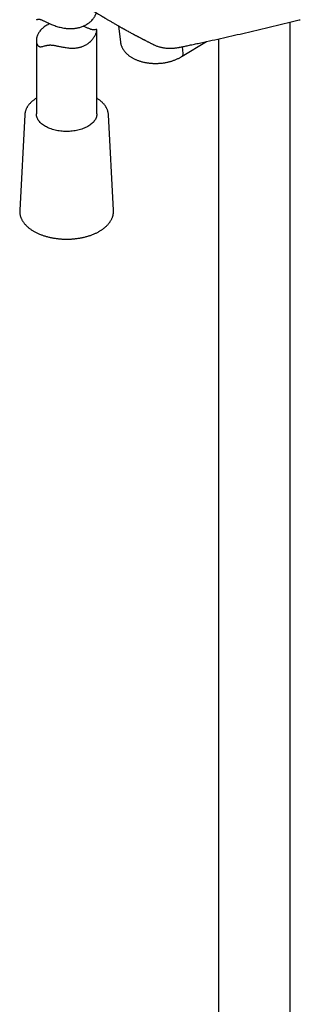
# Model space of a CAD drawing. Header units: millimetres. Extents: x 8 to 1577, y 12 to 2536.
# Tile 3 of 20: x 1349 to 1418, y 469 to 713. Entities that reach past the tile are written whole.
import ezdxf

# ---------------------------------------------------------------- set-up
doc = ezdxf.new("R2010")
doc.units = ezdxf.units.MM

msp = doc.modelspace()

# ---------------------------------------------------------------- linework, layer by layer
at = {"color": 7, "linetype": 'Continuous', "lineweight": 30}
for p, q in [((1415.73, 323.86), (1415.73, 712.23)), ((1367.81, 689.49), (1367.81, 710.24)), ((1373.18, 711.29), (1373.66, 707.28)), ((1352.81, 707.62), (1352.81, 689.49)), ((1388.91, 703.78), (1395, 707.44)), ((1397.93, 708.09), (1397.93, 323.55)), ((1389.21, 704.47), (1389, 706.14)), ((1389.21, 704.47), (1389.21, 704.46)), ((1349.94, 689.28), (1348.68, 665.63)), ((1349.94, 689.28), (1349.94, 689.27)), ((1371.93, 665.63), (1370.67, 689.28)), ((1348.68, 665.62), (1348.68, 665.63))]:
    msp.add_line(p, q, dxfattribs=at)
at = {"color": 7, "linetype": 'Continuous', "lineweight": 30, "flags": 128}
msp.add_lwpolyline([(1367.81, 689.49), (1367.8, 689.37), (1367.78, 689.16), (1367.75, 688.95), (1367.69, 688.75), (1367.62, 688.54), (1367.54, 688.34), (1367.43, 688.14), (1367.31, 687.94), (1367.17, 687.75), (1367.02, 687.56), (1366.85, 687.37), (1366.66, 687.19), (1366.46, 687.02), (1366.25, 686.85), (1366.02, 686.69), (1365.78, 686.53), (1365.53, 686.38), (1365.26, 686.24), (1364.98, 686.11), (1364.69, 685.98), (1364.39, 685.86), (1364.08, 685.75), (1363.77, 685.65), (1363.44, 685.56), (1363.11, 685.48), (1362.77, 685.4), (1362.42, 685.34), (1362.07, 685.28), (1361.72, 685.24), (1361.36, 685.2), (1361, 685.18), (1360.64, 685.17), (1360.28, 685.16), (1359.92, 685.17), (1359.56, 685.18), (1359.2, 685.21), (1358.84, 685.25), (1358.48, 685.29), (1358.14, 685.35), (1357.79, 685.41), (1357.45, 685.49), (1357.12, 685.57), (1356.8, 685.66), (1356.48, 685.77), (1356.17, 685.88), (1355.88, 686), (1355.59, 686.13), (1355.31, 686.26), (1355.05, 686.4), (1354.8, 686.55), (1354.56, 686.71), (1354.33, 686.88), (1354.12, 687.04), (1353.92, 687.22), (1353.74, 687.4), (1353.57, 687.59), (1353.42, 687.78), (1353.28, 687.97), (1353.16, 688.17), (1353.06, 688.37), (1352.98, 688.57), (1352.91, 688.78), (1352.86, 688.99), (1352.82, 689.19), (1352.81, 689.4), (1352.81, 689.49)], dxfattribs=at)
at = {"color": 7, "linetype": 'Continuous', "lineweight": 30}
for points, knots in [([(1363, 717.55), (1363.05, 717.52), (1363.18, 717.43), (1363.38, 717.3), (1363.6, 717.16), (1363.78, 717.04), (1363.92, 716.95), (1364.07, 716.85), (1364.26, 716.72), (1364.53, 716.55), (1364.85, 716.34), (1365.22, 716.1), (1365.61, 715.85), (1365.98, 715.61), (1366.34, 715.38), (1366.72, 715.15), (1367.12, 714.9), (1367.54, 714.64), (1367.97, 714.37), (1368.34, 714.14), (1368.65, 713.96), (1368.86, 713.82), (1369.05, 713.71), (1369.2, 713.62), (1369.34, 713.53), (1369.51, 713.43), (1369.7, 713.32), (1369.92, 713.19), (1370.14, 713.05), (1370.39, 712.9), (1370.68, 712.74), (1371, 712.55), (1371.33, 712.35), (1371.7, 712.13), (1372.06, 711.93), (1372.4, 711.73), (1372.7, 711.56), (1373, 711.39), (1373.29, 711.22), (1373.56, 711.07), (1373.81, 710.93), (1374.02, 710.81), (1374.18, 710.72), (1374.3, 710.65), (1374.43, 710.58), (1374.57, 710.5), (1374.74, 710.41), (1374.94, 710.3), (1375.21, 710.15), (1375.55, 709.96), (1375.94, 709.75), (1376.33, 709.54), (1376.65, 709.36), (1376.89, 709.23), (1377.05, 709.15), (1377.19, 709.08), (1377.3, 709.02), (1377.41, 708.96), (1377.55, 708.89), (1377.71, 708.8), (1377.9, 708.7), (1378.11, 708.59), (1378.32, 708.48), (1378.54, 708.36), (1378.75, 708.26), (1378.93, 708.16), (1379.08, 708.08), (1379.2, 708.02), (1379.31, 707.96), (1379.44, 707.9), (1379.59, 707.82), (1379.79, 707.72), (1380.03, 707.6), (1380.3, 707.46), (1380.57, 707.32), (1380.84, 707.18), (1381.11, 707.05), (1381.39, 706.91), (1381.63, 706.79), (1381.78, 706.71), (1381.83, 706.69)], [0, 0, 0, 0, 0.007733, 0.021888, 0.0339, 0.043769, 0.051494, 0.057085, 0.069074, 0.08272, 0.101128, 0.121888, 0.144977, 0.163872, 0.183676, 0.204389, 0.226012, 0.248547, 0.271993, 0.295834, 0.309521, 0.321262, 0.331057, 0.338905, 0.346052, 0.354205, 0.365119, 0.377143, 0.389215, 0.401243, 0.418348, 0.435364, 0.453279, 0.473146, 0.494977, 0.510175, 0.526188, 0.542008, 0.557033, 0.571262, 0.584695, 0.596568, 0.604076, 0.609984, 0.616047, 0.623566, 0.632544, 0.64298, 0.654653, 0.675286, 0.695843, 0.716323, 0.736526, 0.745914, 0.754113, 0.76112, 0.766937, 0.772105, 0.778574, 0.787313, 0.797682, 0.808503, 0.819487, 0.830636, 0.841882, 0.851758, 0.859077, 0.864738, 0.870103, 0.876678, 0.884465, 0.893464, 0.907332, 0.921603, 0.93562, 0.949383, 0.962891, 0.976618, 0.991923, 1, 1, 1, 1]), ([(1352.81, 712.98), (1352.81, 712.97), (1352.81, 712.93), (1352.82, 712.91), (1352.84, 712.89), (1352.88, 712.88), (1352.93, 712.89), (1353.02, 712.91), (1353.14, 712.94), (1353.28, 712.96), (1353.41, 712.97), (1353.55, 712.96), (1353.73, 712.92), (1353.93, 712.86), (1354.16, 712.77), (1354.41, 712.66), (1354.68, 712.53), (1354.98, 712.39), (1355.29, 712.24), (1355.59, 712.1), (1355.89, 711.96), (1356.2, 711.82), (1356.61, 711.65), (1357.08, 711.46), (1357.62, 711.27), (1358.17, 711.1), (1358.73, 710.95), (1359.3, 710.82), (1359.8, 710.74), (1360.26, 710.69), (1360.68, 710.66), (1361.16, 710.64), (1361.63, 710.65), (1362.06, 710.67), (1362.42, 710.71), (1362.77, 710.76), (1363.15, 710.84), (1363.58, 710.94), (1363.99, 711.07), (1364.35, 711.21), (1364.73, 711.37), (1365.13, 711.58), (1365.54, 711.83), (1365.89, 712.08), (1366.15, 712.3), (1366.43, 712.55), (1366.71, 712.85), (1366.99, 713.19), (1367.2, 713.52), (1367.35, 713.79), (1367.47, 714.03), (1367.57, 714.27), (1367.64, 714.45), (1367.66, 714.55), (1367.67, 714.56)], [0, 0, 0, 0, 0.007431, 0.022266, 0.037158, 0.054423, 0.071759, 0.089124, 0.124147, 0.141825, 0.159544, 0.177369, 0.195986, 0.21475, 0.233827, 0.253065, 0.271666, 0.290396, 0.309369, 0.328451, 0.340788, 0.35946, 0.378209, 0.403439, 0.429014, 0.454235, 0.479604, 0.5052, 0.531106, 0.544809, 0.565549, 0.586375, 0.607471, 0.62866, 0.642923, 0.656189, 0.676266, 0.696426, 0.716844, 0.737349, 0.751148, 0.777101, 0.803415, 0.823335, 0.843333, 0.856778, 0.883287, 0.910149, 0.930479, 0.950886, 0.964604, 0.978301, 0.999042, 1, 1, 1, 1]), ([(1381.84, 706.69), (1381.9, 706.66), (1382.06, 706.57), (1382.35, 706.45), (1382.68, 706.32), (1383.03, 706.2), (1383.39, 706.09), (1383.75, 706), (1384.11, 705.93), (1384.49, 705.86), (1384.87, 705.81), (1385.25, 705.78), (1385.64, 705.76), (1386.03, 705.75), (1386.43, 705.76), (1386.83, 705.79), (1387.24, 705.83), (1387.65, 705.88), (1387.98, 705.93), (1388.23, 705.98), (1388.38, 706.01), (1388.78, 706.09), (1389.46, 706.23), (1390.5, 706.46), (1391.65, 706.71), (1393.41, 707.09), (1395.68, 707.58), (1398.46, 708.2), (1401.23, 708.82), (1403.99, 709.45), (1406.74, 710.09), (1409.48, 710.73), (1412.21, 711.38), (1414.93, 712.03), (1416.94, 712.52), (1418.03, 712.79), (1418.22, 712.84)], [0, 0, 0, 0, 0.005528, 0.015772, 0.026017, 0.036272, 0.046546, 0.056853, 0.067202, 0.077603, 0.088064, 0.098543, 0.108988, 0.11945, 0.129943, 0.140479, 0.151069, 0.161725, 0.172458, 0.176987, 0.180803, 0.184575, 0.208617, 0.235223, 0.268997, 0.302033, 0.377794, 0.453551, 0.529307, 0.60506, 0.680811, 0.756559, 0.832305, 0.90805, 0.983791, 1, 1, 1, 1]), ([(1356.17, 711.83), (1356.08, 711.8), (1355.9, 711.72), (1355.57, 711.56), (1355.19, 711.35), (1354.8, 711.09), (1354.47, 710.82), (1354.22, 710.6), (1353.96, 710.34), (1353.7, 710.03), (1353.46, 709.68), (1353.26, 709.34), (1353.13, 709.07), (1353.04, 708.83), (1352.95, 708.59), (1352.88, 708.31), (1352.83, 708), (1352.8, 707.69), (1352.81, 707.43), (1352.84, 707.19), (1352.89, 706.97), (1352.97, 706.76), (1353.07, 706.57), (1353.19, 706.41), (1353.34, 706.28), (1353.5, 706.2), (1353.68, 706.14), (1353.86, 706.13), (1354.04, 706.15), (1354.22, 706.18), (1354.46, 706.24), (1354.73, 706.32), (1355.01, 706.4), (1355.24, 706.46), (1355.49, 706.51), (1355.75, 706.55), (1356.03, 706.57), (1356.33, 706.58), (1356.65, 706.56), (1356.99, 706.52), (1357.34, 706.47), (1357.7, 706.4), (1358.04, 706.33), (1358.38, 706.26), (1358.73, 706.19), (1359.17, 706.09), (1359.67, 706), (1360.22, 705.91), (1360.78, 705.84), (1361.34, 705.79), (1361.9, 705.78), (1362.4, 705.81), (1362.84, 705.85), (1363.21, 705.91), (1363.57, 705.99), (1363.81, 706.07), (1363.93, 706.1)], [0, 0, 0, 0, 0.013915, 0.027181, 0.052131, 0.077427, 0.096578, 0.115803, 0.128728, 0.154212, 0.180036, 0.19958, 0.219198, 0.232386, 0.245553, 0.265493, 0.285519, 0.305831, 0.326251, 0.34002, 0.358075, 0.376236, 0.394638, 0.41318, 0.431257, 0.449485, 0.468021, 0.486708, 0.502595, 0.518557, 0.534549, 0.566812, 0.583079, 0.599373, 0.615729, 0.631719, 0.647794, 0.664106, 0.680587, 0.696598, 0.712758, 0.729183, 0.745717, 0.756946, 0.77394, 0.791005, 0.814032, 0.837188, 0.860965, 0.884874, 0.908992, 0.933406, 0.94994, 0.966529, 0.983235, 1, 1, 1, 1]), ([(1363.93, 706.1), (1364.01, 706.13), (1364.23, 706.2), (1364.57, 706.34), (1364.93, 706.52), (1365.28, 706.72), (1365.58, 706.92), (1365.89, 707.16), (1366.21, 707.44), (1366.53, 707.77), (1366.79, 708.09), (1366.99, 708.35), (1367.16, 708.6), (1367.31, 708.85), (1367.46, 709.13), (1367.58, 709.4), (1367.67, 709.63), (1367.73, 709.82), (1367.77, 709.98), (1367.8, 710.11), (1367.81, 710.22), (1367.8, 710.3), (1367.79, 710.36), (1367.76, 710.4), (1367.72, 710.42), (1367.67, 710.42), (1367.6, 710.41), (1367.49, 710.38), (1367.35, 710.35), (1367.19, 710.32), (1367.04, 710.31), (1366.88, 710.32), (1366.69, 710.35), (1366.47, 710.41), (1366.22, 710.49), (1365.95, 710.59), (1365.66, 710.71), (1365.35, 710.84), (1365.02, 710.98), (1364.71, 711.11), (1364.51, 711.2), (1364.42, 711.23), (1364.41, 711.24)], [0, 0, 0, 0, 0.018154, 0.04565, 0.073272, 0.101267, 0.129383, 0.148308, 0.184635, 0.221419, 0.249241, 0.277161, 0.295921, 0.323055, 0.350308, 0.377853, 0.405588, 0.42608, 0.446692, 0.467592, 0.488663, 0.509147, 0.529771, 0.550618, 0.571547, 0.595809, 0.620172, 0.644575, 0.693794, 0.718636, 0.743537, 0.768586, 0.794749, 0.821119, 0.847928, 0.874963, 0.901103, 0.927424, 0.954087, 0.980904, 0.998241, 1, 1, 1, 1]), ([(1373.67, 707.28), (1373.67, 707.24), (1373.68, 707.12), (1373.72, 706.91), (1373.78, 706.67), (1373.86, 706.42), (1373.95, 706.18), (1374.06, 705.94), (1374.18, 705.71), (1374.31, 705.48), (1374.46, 705.25), (1374.63, 705.03), (1374.81, 704.81), (1375.01, 704.6), (1375.21, 704.39), (1375.44, 704.19), (1375.67, 704), (1375.92, 703.82), (1376.18, 703.64), (1376.46, 703.47), (1376.74, 703.31), (1377.03, 703.15), (1377.34, 703.01), (1377.65, 702.88), (1377.97, 702.75), (1378.3, 702.64), (1378.63, 702.53), (1378.98, 702.43), (1379.32, 702.35), (1379.67, 702.27), (1380.03, 702.2), (1380.39, 702.14), (1380.76, 702.1), (1381.12, 702.06), (1381.49, 702.03), (1381.87, 702.01), (1382.24, 702), (1382.61, 702), (1382.98, 702.02), (1383.36, 702.04), (1383.73, 702.07), (1384.1, 702.11), (1384.46, 702.16), (1384.83, 702.22), (1385.19, 702.29), (1385.54, 702.37), (1385.9, 702.46), (1386.24, 702.55), (1386.58, 702.66), (1386.92, 702.78), (1387.24, 702.91), (1387.56, 703.04), (1387.88, 703.19), (1388.18, 703.34), (1388.47, 703.51), (1388.72, 703.66), (1388.87, 703.76), (1388.93, 703.8)], [0, 0, 0, 0, 0.007868, 0.024592, 0.04136, 0.0582, 0.075141, 0.092208, 0.109421, 0.1268, 0.144356, 0.162095, 0.18002, 0.198124, 0.216395, 0.234818, 0.253372, 0.272035, 0.290782, 0.309593, 0.328445, 0.347323, 0.366209, 0.38509, 0.403958, 0.422809, 0.441639, 0.460446, 0.479231, 0.497995, 0.516738, 0.535464, 0.554175, 0.572875, 0.591566, 0.610253, 0.628938, 0.647625, 0.666316, 0.685015, 0.703726, 0.722452, 0.741196, 0.759962, 0.778752, 0.797571, 0.81642, 0.835301, 0.854219, 0.873172, 0.892163, 0.91119, 0.930253, 0.949348, 0.968469, 0.98761, 1, 1, 1, 1]), ([(1388.93, 703.8), (1388.95, 703.81), (1389.01, 703.84), (1389.08, 703.94), (1389.16, 704.09), (1389.2, 704.26), (1389.21, 704.39), (1389.21, 704.46)], [0, 0, 0, 0, 0.097228, 0.319696, 0.548613, 0.77108, 1, 1, 1, 1]), ([(1352.81, 693.38), (1352.76, 693.36), (1352.62, 693.27), (1352.4, 693.12), (1352.15, 692.93), (1351.9, 692.74), (1351.67, 692.54), (1351.45, 692.33), (1351.24, 692.12), (1351.05, 691.91), (1350.87, 691.69), (1350.71, 691.46), (1350.56, 691.23), (1350.43, 691), (1350.31, 690.77), (1350.21, 690.53), (1350.13, 690.29), (1350.06, 690.05), (1350, 689.8), (1349.96, 689.56), (1349.94, 689.38), (1349.94, 689.28), (1349.94, 689.26)], [0, 0, 0, 0, 0.025211, 0.079643, 0.134072, 0.188485, 0.242865, 0.297193, 0.351445, 0.405596, 0.459618, 0.513483, 0.56716, 0.620626, 0.67386, 0.726849, 0.77959, 0.832088, 0.884364, 0.936447, 0.988375, 1, 1, 1, 1]), ([(1370.67, 689.29), (1370.67, 689.33), (1370.66, 689.46), (1370.63, 689.67), (1370.59, 689.92), (1370.53, 690.16), (1370.45, 690.39), (1370.36, 690.63), (1370.25, 690.86), (1370.13, 691.1), (1369.99, 691.32), (1369.84, 691.55), (1369.67, 691.77), (1369.49, 691.99), (1369.3, 692.2), (1369.09, 692.41), (1368.86, 692.61), (1368.63, 692.81), (1368.38, 693), (1368.12, 693.18), (1367.92, 693.31), (1367.82, 693.38), (1367.81, 693.38)], [0, 0, 0, 0, 0.031495, 0.083502, 0.135571, 0.187754, 0.240095, 0.29263, 0.345386, 0.398377, 0.451608, 0.505073, 0.558758, 0.612643, 0.666703, 0.72091, 0.775238, 0.829661, 0.884154, 0.938697, 0.993272, 1, 1, 1, 1]), ([(1348.68, 665.62), (1348.68, 665.55), (1348.68, 665.39), (1348.68, 665.14), (1348.71, 664.88), (1348.75, 664.63), (1348.8, 664.38), (1348.87, 664.12), (1348.96, 663.87), (1349.06, 663.62), (1349.17, 663.38), (1349.31, 663.13), (1349.45, 662.89), (1349.61, 662.66), (1349.79, 662.42), (1349.98, 662.19), (1350.19, 661.97), (1350.4, 661.75), (1350.64, 661.53), (1350.88, 661.32), (1351.14, 661.12), (1351.41, 660.92), (1351.69, 660.73), (1351.99, 660.54), (1352.29, 660.37), (1352.61, 660.19), (1352.93, 660.03), (1353.27, 659.87), (1353.62, 659.72), (1353.97, 659.58), (1354.33, 659.45), (1354.7, 659.32), (1355.08, 659.21), (1355.47, 659.1), (1355.86, 659), (1356.25, 658.91), (1356.66, 658.82), (1357.06, 658.75), (1357.47, 658.68), (1357.89, 658.63), (1358.31, 658.58), (1358.73, 658.54), (1359.15, 658.51), (1359.57, 658.49), (1360, 658.48), (1360.42, 658.48), (1360.85, 658.49), (1361.27, 658.5), (1361.7, 658.53), (1362.12, 658.56), (1362.54, 658.61), (1362.95, 658.66), (1363.37, 658.72), (1363.78, 658.79), (1364.18, 658.87), (1364.58, 658.96), (1364.97, 659.05), (1365.35, 659.16), (1365.64, 659.24), (1365.79, 659.29), (1365.83, 659.3)], [0, 0, 0, 0, 0.014811, 0.031741, 0.04867, 0.065609, 0.082573, 0.099576, 0.116627, 0.133736, 0.150909, 0.168148, 0.185454, 0.202824, 0.220254, 0.23774, 0.255273, 0.272847, 0.290456, 0.308091, 0.325746, 0.343417, 0.361098, 0.378784, 0.396473, 0.414161, 0.431846, 0.449526, 0.467201, 0.484869, 0.502531, 0.520186, 0.537834, 0.555476, 0.573111, 0.59074, 0.608363, 0.625982, 0.643595, 0.661205, 0.678811, 0.696414, 0.714015, 0.731614, 0.749212, 0.76681, 0.784407, 0.802005, 0.819604, 0.837205, 0.854808, 0.872415, 0.890024, 0.907638, 0.925257, 0.942881, 0.960511, 0.978147, 0.994863, 1, 1, 1, 1]), ([(1365.83, 659.3), (1365.9, 659.32), (1366.09, 659.38), (1366.4, 659.49), (1366.76, 659.63), (1367.11, 659.77), (1367.45, 659.92), (1367.78, 660.08), (1368.11, 660.25), (1368.42, 660.42), (1368.72, 660.6), (1369.01, 660.79), (1369.29, 660.99), (1369.56, 661.19), (1369.81, 661.39), (1370.06, 661.6), (1370.28, 661.82), (1370.5, 662.05), (1370.7, 662.27), (1370.89, 662.51), (1371.06, 662.74), (1371.22, 662.98), (1371.36, 663.23), (1371.49, 663.48), (1371.6, 663.72), (1371.69, 663.98), (1371.77, 664.23), (1371.84, 664.48), (1371.88, 664.74), (1371.92, 665), (1371.93, 665.25), (1371.94, 665.46), (1371.93, 665.59), (1371.93, 665.63)], [0, 0, 0, 0, 0.017773, 0.051436, 0.085112, 0.118805, 0.152512, 0.186234, 0.21997, 0.253718, 0.287477, 0.321243, 0.355011, 0.388775, 0.422528, 0.45626, 0.489963, 0.523624, 0.55723, 0.590768, 0.624222, 0.657579, 0.690825, 0.72395, 0.756946, 0.789809, 0.822542, 0.855151, 0.88765, 0.920056, 0.952391, 0.984683, 1, 1, 1, 1])]:
    msp.add_open_spline(points, degree=3, knots=knots, dxfattribs=at)

doc.saveas('drawing.dxf')
